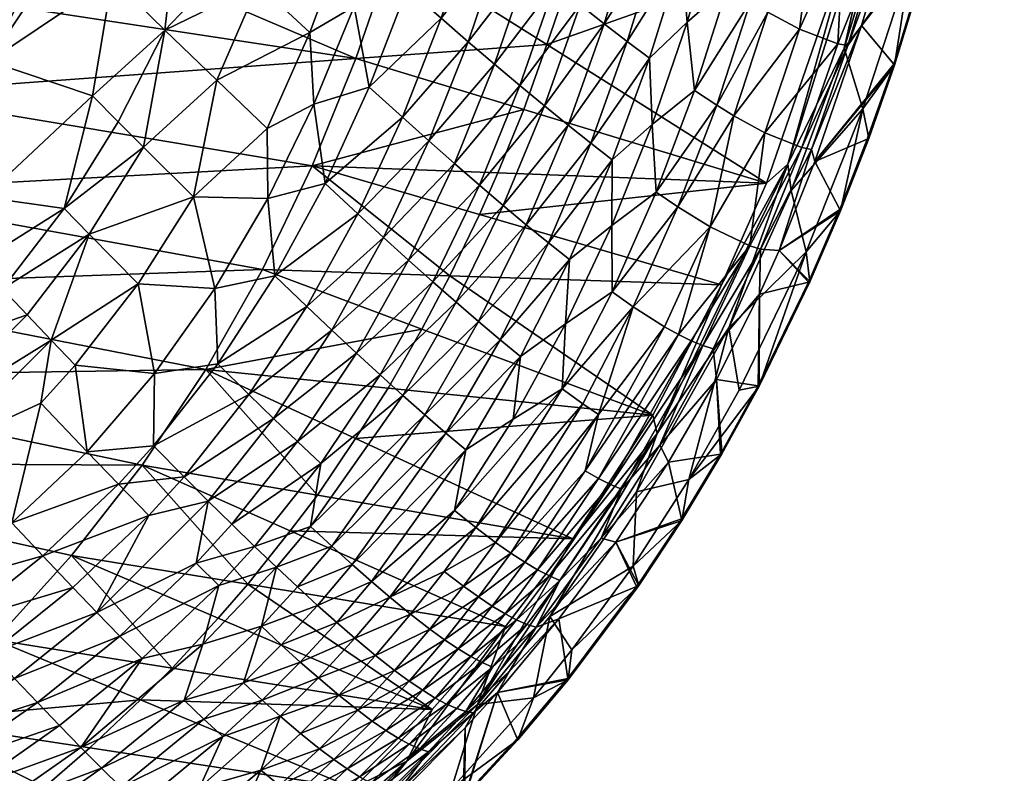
# Model space of a CAD drawing. Header units: millimetres. Extents: x -176 to 721, y 1 to 449.
# Tile 111 of 123: x 662 to 717, y 59 to 101. Entities that reach past the tile are written whole.
import ezdxf

# ---------------------------------------------------------------- set-up
doc = ezdxf.new("R2010")
doc.units = ezdxf.units.MM
doc.header["$MEASUREMENT"] = 0
doc.layers.add('Predefinito', color=7, linetype='Continuous', true_color=0x000000)

msp = doc.modelspace()

# ---------------------------------------------------------------- meshes
at = {"layer": 'Predefinito'}
mesh = msp.add_polyface(dxfattribs=at)
corners = [(690.908, 104.556, 14.284), (692.544, 110.268, 14.284), (694.027, 109.092, 16.022), (704.881, 108.284, 31.369), (708.877, 116.128, 36.084), (706.829, 107.19, 36.084), (693.761, 102.239, 17.848), (695.458, 107.975, 17.848), (696.836, 106.921, 19.757), (699.652, 111.758, 21.745), (700.081, 121.55, 19.757), (704.066, 118.885, 25.941), (692.362, 117.259, 12.638), (693.969, 125.978, 12.638), (693.923, 116.041, 14.284), (701.428, 107.079, 25.941), (702.856, 112.957, 25.941), (703.574, 109.093, 28.613), (696.896, 113.776, 17.848), (704.258, 101.825, 33.705), (705.513, 117.987, 28.613), (706.862, 117.197, 31.369), (691.013, 111.502, 12.638), (696.402, 100.177, 21.745), (698.157, 105.933, 21.745), (699.421, 105.013, 23.808), (697.13, 123.648, 16.022), (701.995, 103.235, 28.613), (699.753, 101.268, 25.941), (686.742, 117.98, 140.9), (695.859, 113.08, 144.714), (697.094, 118.091, 144.713), (703.273, 102.417, 31.369), (692.36, 103.367, 16.022), (695.109, 101.175, 19.757), (693.844, 105.673, 144.715), (708.926, 106.059, 150.179), (711.936, 118.25, 150.179)]
mesh.append_faces([[corners[k] for k in face] for face in [(0, 1, 2, 2), (3, 4, 5, 5), (6, 7, 8, 8), (9, 10, 11, 11), (12, 13, 14, 14), (15, 16, 17, 17), (18, 10, 9, 9), (19, 3, 5, 5), (16, 20, 17, 17), (3, 21, 4, 4), (22, 12, 14, 14), (23, 24, 25, 25), (9, 16, 15, 15), (14, 26, 18, 18), (1, 14, 2, 2), (15, 17, 27, 27), (28, 15, 27, 27), (8, 18, 9, 9), (24, 9, 25, 25), (2, 14, 18, 18), (7, 18, 8, 8), (29, 30, 31, 31), (16, 11, 20, 20), (9, 11, 16, 16), (17, 21, 3, 3), (27, 17, 3, 3), (17, 20, 21, 21), (25, 15, 28, 28), (25, 9, 15, 15), (27, 3, 32, 32), (33, 7, 6, 6), (33, 2, 7, 7), (2, 18, 7, 7), (8, 9, 24, 24), (34, 8, 24, 24), (35, 36, 30, 30), (31, 30, 36, 36), (36, 37, 31, 31)]])
mesh = msp.add_polyface(dxfattribs=at)
corners = [(708.502, 106.41, 40.937), (710.611, 115.367, 40.937), (712.666, 114.821, 48.349), (712.225, 104.595, 149.406), (714.417, 112.845, 149.406), (710.971, 107.898, 150.28), (714.417, 112.845, 149.406), (712.225, 104.595, 149.406), (713.848, 107.107, 147.295), (713.848, 107.107, 147.295), (713.772, 107.083, 144.701), (713.809, 107.222, 144.701), (710.477, 105.849, 48.349), (708.877, 116.128, 36.084), (706.862, 117.197, 31.369), (710, 122.141, 36.084), (715.906, 115.419, 147.295), (715.811, 115.31, 144.7), (715.906, 115.419, 147.295), (712.381, 111.394, 50.805), (711.017, 106.217, 50.805), (711.621, 113.349, 150.28), (708.505, 99.804, 150.28), (708.157, 100.061, 45.871), (711.333, 98.853, 147.295), (714.625, 121.86, 50.805), (713.583, 116.61, 50.805), (717.459, 123.587, 144.699), (715.844, 115.451, 144.7), (706.829, 107.19, 36.084), (706.025, 100.876, 38.497), (716.195, 121.151, 149.406), (716.195, 121.151, 149.406), (712.993, 116.065, 150.28), (705.359, 93.33, 150.28), (708.926, 106.059, 150.179), (714.627, 124.297, 150.28), (711.936, 118.25, 150.179), (711.772, 121.394, 40.937), (713.731, 106.945, 144.701), (709.485, 101.086, 50.805), (711.283, 98.913, 144.703)]
mesh.append_faces([[corners[k] for k in face] for face in [(0, 1, 2, 2), (3, 4, 5, 5), (6, 7, 8, 8), (9, 10, 11, 11), (0, 2, 12, 12), (13, 14, 15, 15), (6, 8, 16, 16), (11, 17, 18, 18), (18, 9, 11, 11), (12, 19, 20, 20), (21, 22, 5, 5), (23, 0, 12, 12), (7, 24, 8, 8), (12, 2, 19, 19), (2, 25, 26, 26), (26, 27, 28, 28), (29, 13, 1, 1), (30, 29, 0, 0), (29, 1, 0, 0), (31, 6, 16, 16), (4, 32, 33, 33), (34, 21, 35, 35), (2, 26, 19, 19), (17, 19, 26, 26), (26, 28, 17, 17), (32, 36, 33, 33), (21, 37, 35, 35), (1, 13, 38, 38), (10, 39, 40, 40), (40, 20, 10, 10), (21, 5, 33, 33), (4, 33, 5, 5), (19, 11, 10, 10), (10, 20, 19, 19), (11, 19, 17, 17), (41, 39, 9, 9), (28, 18, 17, 17), (10, 9, 39, 39)]])
mesh = msp.add_polyface(dxfattribs=at)
corners = [(687.863, 107.103, 11.087), (691.013, 111.502, 12.638), (689.409, 105.802, 12.638), (683.843, 95.949, 11.087), (686.008, 101.482, 11.087), (687.52, 100.17, 12.638), (685.321, 94.629, 12.637), (689.476, 91.019, 17.848), (691.775, 96.579, 17.848), (693.093, 95.507, 19.757), (683.364, 105.405, 140.919), (691.898, 100.019, 144.717), (693.844, 105.673, 144.715), (681.24, 99.236, 140.929), (690.631, 96.384, 144.717), (681.142, 102.133, 7.728), (683.062, 107.69, 7.728), (684.104, 103.155, 9.329), (681.983, 97.633, 9.329), (690.908, 104.556, 14.284), (694.027, 109.092, 16.022), (692.36, 103.367, 16.022), (686.753, 93.366, 14.284), (688.987, 98.914, 14.284), (690.406, 97.716, 16.022), (686.742, 117.98, 140.9), (685.917, 108.763, 9.329), (678.901, 96.684, 7.728), (684.69, 113.313, 7.728), (680.706, 106.189, 6.687), (682.446, 111.77, 6.687), (679.528, 92.253, 9.329), (689.435, 112.79, 11.087), (678.805, 93.242, 140.941), (689.177, 92.845, 144.718), (692.544, 110.268, 14.284), (693.761, 102.239, 17.848), (688.139, 92.161, 16.022)]
mesh.append_faces([[corners[k] for k in face] for face in [(0, 1, 2, 2), (3, 4, 5, 5), (3, 5, 6, 6), (7, 8, 9, 9), (10, 11, 12, 12), (11, 10, 13, 13), (13, 14, 11, 11), (15, 16, 17, 17), (15, 17, 18, 18), (19, 20, 21, 21), (22, 23, 24, 24), (25, 10, 12, 12), (23, 21, 24, 24), (16, 26, 17, 17), (4, 0, 2, 2), (4, 2, 5, 5), (23, 19, 21, 21), (27, 15, 18, 18), (16, 28, 26, 26), (29, 30, 16, 16), (31, 18, 3, 3), (18, 4, 3, 3), (17, 0, 4, 4), (18, 17, 4, 4), (17, 26, 0, 0), (26, 32, 0, 0), (14, 13, 33, 33), (33, 34, 14, 14), (29, 16, 15, 15), (6, 23, 22, 22), (5, 19, 23, 23), (6, 5, 23, 23), (2, 35, 19, 19), (5, 2, 19, 19), (2, 1, 35, 35), (24, 36, 8, 8), (37, 24, 8, 8), (24, 21, 36, 36)]])
mesh = msp.add_polyface(dxfattribs=at)
corners = [(654.637, 97.274, 131.947), (627.934, 96.157, 123.254), (652.027, 91.779, 131.971), (673.473, 98.019, 4.861), (678.661, 100.687, 6.687), (676.282, 95.324, 6.687), (675.787, 103.366, 4.861), (660.761, 99.092, 1.499), (668.288, 110.458, 1.83), (667.628, 103.699, 2.255), (657.861, 102.058, 1.116), (665.749, 109.243, 1.499), (659.312, 100.574, 1.26), (670.577, 100.824, 3.378), (671.325, 107.574, 2.772), (674.313, 104.751, 4.074), (677.769, 108.85, 4.861), (682.446, 111.77, 6.687), (680.706, 106.189, 6.687), (634.374, 112.163, 123.164), (656.924, 102.942, 131.926), (658.918, 108.772, 131.906), (666.524, 97.14, 2.772), (660.477, 91.488, 2.255), (671.66, 114.454, 2.255), (681.24, 99.236, 140.929), (678.901, 96.684, 7.728), (681.983, 97.633, 9.329), (679.528, 92.253, 9.329), (647.246, 89.505, 1.116), (672.178, 91.51, 5.73), (683.364, 105.405, 140.919), (667.961, 95.701, 3.378), (669.384, 94.28, 4.074), (659.061, 92.973, 1.83), (681.142, 102.133, 7.728), (678.805, 93.242, 140.941), (664.947, 90.855, 3.378), (676.262, 110.225, 4.074)]
mesh.append_faces([[corners[k] for k in face] for face in [(0, 1, 2, 2), (3, 4, 5, 5), (3, 6, 4, 4), (7, 8, 9, 9), (10, 11, 12, 12), (13, 14, 15, 15), (16, 17, 18, 18), (19, 20, 21, 21), (7, 22, 23, 23), (13, 6, 3, 3), (7, 9, 22, 22), (22, 9, 13, 13), (8, 24, 9, 9), (25, 21, 20, 20), (6, 16, 18, 18), (26, 27, 28, 28), (29, 10, 12, 12), (30, 3, 5, 5), (21, 25, 31, 31), (32, 13, 33, 33), (33, 13, 3, 3), (6, 18, 4, 4), (13, 15, 6, 6), (15, 16, 6, 6), (9, 24, 14, 14), (9, 14, 13, 13), (12, 11, 7, 7), (12, 7, 34, 34), (7, 11, 8, 8), (4, 35, 26, 26), (5, 4, 26, 26), (25, 0, 36, 36), (22, 13, 32, 32), (37, 22, 32, 32), (4, 18, 35, 35), (14, 38, 15, 15), (15, 38, 16, 16), (0, 25, 20, 20)]])
mesh = msp.add_polyface(dxfattribs=at)
corners = [(706.869, 93.486, 50.805), (709.485, 101.086, 50.805), (711.283, 98.913, 144.703), (711.213, 98.709, 144.703), (709.804, 94.726, 144.704), (708.27, 90.8, 144.705), (709.559, 96.414, 149.406), (708.309, 90.726, 147.295), (709.885, 94.76, 147.295), (704.081, 95.077, 38.497), (708.157, 100.061, 45.871), (706.15, 94.26, 45.871), (708.725, 99.956, 48.349), (706.698, 94.156, 48.349), (706.025, 100.876, 38.497), (712.225, 104.595, 149.406), (710.971, 107.898, 150.28), (708.505, 99.804, 150.28), (706.383, 88.422, 149.406), (706.383, 88.422, 149.406), (709.559, 96.414, 149.406), (705.548, 91.859, 150.28), (708.502, 106.41, 40.937), (705.359, 93.33, 150.28), (708.926, 106.059, 150.179), (704.173, 92.272, 150.18), (703.837, 88.569, 45.871), (711.621, 113.349, 150.28), (710.477, 105.849, 48.349), (711.017, 106.217, 50.805), (704.887, 88.504, 50.805), (713.731, 106.945, 144.701), (704.258, 101.825, 33.705), (706.829, 107.19, 36.084), (702.36, 96.032, 33.705), (712.225, 104.595, 149.406), (711.333, 98.853, 147.295), (711.333, 98.853, 147.295), (708.309, 90.726, 147.295), (709.885, 94.76, 147.295), (708.217, 90.667, 144.705), (713.848, 107.107, 147.295)]
mesh.append_faces([[corners[k] for k in face] for face in [(0, 1, 2, 2), (2, 3, 0, 0), (0, 4, 5, 5), (6, 7, 8, 8), (9, 10, 11, 11), (11, 12, 13, 13), (13, 12, 1, 1), (9, 14, 10, 10), (15, 16, 17, 17), (6, 18, 7, 7), (19, 20, 21, 21), (14, 22, 10, 10), (23, 24, 25, 25), (11, 13, 26, 26), (27, 23, 17, 17), (28, 29, 12, 12), (30, 0, 5, 5), (1, 31, 2, 2), (32, 33, 14, 14), (34, 32, 14, 14), (20, 15, 17, 17), (35, 6, 36, 36), (13, 1, 0, 0), (13, 0, 30, 30), (10, 28, 12, 12), (10, 12, 11, 11), (1, 12, 29, 29), (23, 21, 17, 17), (20, 17, 21, 21), (0, 3, 4, 4), (6, 8, 36, 36), (2, 37, 3, 3), (38, 5, 4, 4), (4, 39, 38, 38), (5, 38, 40, 40), (41, 37, 2, 2), (3, 37, 39, 39), (39, 4, 3, 3)]])
mesh = msp.add_polyface(dxfattribs=at)
corners = [(701.032, 89.816, 36.084), (704.081, 95.077, 38.497), (703.239, 88.754, 43.398), (697.799, 95.537, 25.941), (699.753, 101.268, 25.941), (700.152, 97.454, 28.613), (701.995, 103.235, 28.613), (693.761, 102.239, 17.848), (696.836, 106.921, 19.757), (695.109, 101.175, 19.757), (699.228, 90.934, 31.369), (702.36, 96.032, 33.705), (701.399, 96.629, 31.369), (703.273, 102.417, 31.369), (704.258, 101.825, 33.705), (691.992, 88.933, 21.745), (694.355, 94.502, 21.745), (695.561, 93.567, 23.808), (697.637, 99.248, 23.808), (698.014, 91.763, 28.613), (706.15, 94.26, 45.871), (695.537, 89.901, 25.941), (704.881, 108.284, 31.369), (691.775, 96.579, 17.848), (693.093, 95.507, 19.757), (696.402, 100.177, 21.745), (699.421, 105.013, 23.808), (706.025, 100.876, 38.497), (693.167, 87.994, 23.808), (690.761, 89.942, 19.757), (698.157, 105.933, 21.745), (708.926, 106.059, 150.179), (693.844, 105.673, 144.715), (691.898, 100.019, 144.717), (704.173, 92.272, 150.18), (690.631, 96.384, 144.717), (689.177, 92.845, 144.718), (688.152, 90.522, 144.719), (701.662, 86.59, 150.18)]
mesh.append_faces([[corners[k] for k in face] for face in [(0, 1, 2, 2), (3, 4, 5, 5), (4, 6, 5, 5), (7, 8, 9, 9), (10, 11, 0, 0), (12, 13, 14, 14), (12, 14, 11, 11), (15, 16, 17, 17), (16, 18, 17, 17), (3, 5, 19, 19), (10, 12, 11, 11), (1, 20, 2, 2), (21, 3, 19, 19), (13, 22, 14, 14), (23, 9, 24, 24), (16, 25, 18, 18), (23, 7, 9, 9), (25, 26, 18, 18), (11, 27, 1, 1), (0, 11, 1, 1), (19, 12, 10, 10), (28, 17, 21, 21), (17, 3, 21, 21), (17, 18, 3, 3), (18, 4, 3, 3), (18, 26, 4, 4), (19, 5, 12, 12), (5, 13, 12, 12), (5, 6, 13, 13), (29, 24, 16, 16), (24, 25, 16, 16), (24, 9, 25, 25), (9, 30, 25, 25), (31, 32, 33, 33), (33, 34, 31, 31), (35, 34, 33, 33), (36, 34, 35, 35), (37, 38, 34, 34)]])
mesh = msp.add_polyface(dxfattribs=at)
corners = [(658.171, 77.451, 4.861), (663.638, 79.971, 5.73), (662.031, 73.274, 7.728), (652.77, 83.387, 2.255), (655.455, 88.726, 1.83), (660.118, 87.822, 2.772), (654.138, 81.876, 2.772), (662.872, 84.912, 4.074), (656.839, 78.907, 4.074), (639.463, 81.628, 1.26), (648.63, 87.97, 1.26), (650.013, 86.437, 1.499), (660.477, 91.488, 2.255), (664.947, 90.855, 3.378), (642.178, 78.461, 1.83), (664.23, 83.485, 4.861), (649.662, 78.415, 2.772), (659.312, 100.574, 1.26), (659.061, 92.973, 1.83), (645.732, 81.44, 132.022), (642.022, 76.651, 132.05), (669.313, 76.511, 140.981), (647.532, 72.247, 4.074), (652.338, 75.396, 4.074), (661.502, 86.357, 3.378), (666.342, 89.424, 4.074), (665.356, 71.457, 140.997), (666.524, 97.14, 2.772), (644.877, 75.321, 2.772), (672.868, 81.844, 140.967), (649.067, 86.491, 131.995), (665.562, 82.093, 5.73), (660.761, 99.092, 1.499), (676.023, 87.433, 140.954), (652.027, 91.779, 131.971), (647.246, 89.505, 1.116), (638.102, 83.216, 1.116)]
mesh.append_faces([[corners[k] for k in face] for face in [(0, 1, 2, 2), (3, 4, 5, 5), (6, 7, 8, 8), (9, 10, 11, 11), (12, 13, 5, 5), (14, 11, 3, 3), (0, 15, 1, 1), (14, 3, 16, 16), (16, 6, 8, 8), (10, 17, 18, 18), (19, 20, 21, 21), (22, 16, 23, 23), (24, 25, 7, 7), (6, 24, 7, 7), (10, 18, 11, 11), (4, 12, 5, 5), (26, 21, 20, 20), (16, 8, 23, 23), (12, 27, 13, 13), (14, 16, 28, 28), (28, 16, 22, 22), (11, 18, 4, 4), (11, 4, 3, 3), (3, 5, 6, 6), (3, 6, 16, 16), (19, 29, 30, 30), (15, 31, 1, 1), (8, 7, 15, 15), (4, 18, 12, 12), (18, 32, 12, 12), (6, 5, 24, 24), (5, 13, 24, 24), (33, 34, 30, 30), (29, 33, 30, 30), (23, 8, 0, 0), (8, 15, 0, 0), (35, 17, 10, 10), (36, 35, 10, 10)]])
mesh = msp.add_polyface(dxfattribs=at)
corners = [(669.079, 86.632, 5.73), (673.356, 86.369, 7.728), (670.001, 81.63, 7.728), (673.527, 82.167, 9.329), (678.495, 85.375, 11.087), (675.267, 80.452, 11.087), (672.178, 91.51, 5.73), (669.931, 77.584, 9.329), (671.641, 75.853, 11.087), (664.947, 90.855, 3.378), (669.384, 94.28, 4.074), (666.342, 89.424, 4.074), (661.502, 86.357, 3.378), (662.031, 73.274, 7.728), (663.638, 79.971, 5.73), (666.223, 77.254, 7.728), (669.313, 76.511, 140.981), (677.571, 72.837, 144.726), (679.1, 74.831, 144.725), (672.997, 74.498, 12.637), (677.986, 77.825, 14.284), (674.311, 73.201, 14.284), (665.562, 82.093, 5.73), (664.23, 83.485, 4.861), (678.805, 93.242, 140.941), (652.027, 91.779, 131.971), (676.023, 87.433, 140.954), (654.637, 97.274, 131.947), (676.314, 91.408, 7.728), (667.975, 75.435, 9.329), (673.473, 98.019, 4.861), (667.961, 95.701, 3.378), (672.868, 81.844, 140.967), (645.732, 81.44, 132.022), (676.648, 79.11, 12.637), (676.718, 87.077, 9.329), (662.872, 84.912, 4.074), (669.672, 73.693, 11.087), (676.282, 95.324, 6.687)]
mesh.append_faces([[corners[k] for k in face] for face in [(0, 1, 2, 2), (3, 4, 5, 5), (0, 6, 1, 1), (7, 5, 8, 8), (9, 10, 11, 11), (12, 9, 11, 11), (13, 14, 15, 15), (16, 17, 18, 18), (11, 10, 6, 6), (19, 20, 21, 21), (22, 0, 2, 2), (23, 0, 22, 22), (24, 25, 26, 26), (7, 3, 5, 5), (22, 2, 15, 15), (27, 25, 24, 24), (6, 28, 1, 1), (23, 11, 0, 0), (11, 6, 0, 0), (13, 15, 29, 29), (15, 2, 7, 7), (10, 30, 6, 6), (9, 31, 10, 10), (32, 16, 18, 18), (32, 33, 16, 16), (8, 34, 19, 19), (14, 22, 15, 15), (2, 1, 3, 3), (2, 3, 7, 7), (1, 28, 35, 35), (1, 35, 3, 3), (36, 11, 23, 23), (8, 5, 34, 34), (37, 8, 19, 19), (29, 8, 37, 37), (6, 38, 28, 28), (15, 7, 29, 29), (29, 7, 8, 8)]])
mesh = msp.add_polyface(dxfattribs=at)
corners = [(686.753, 93.366, 14.284), (690.406, 97.716, 16.022), (688.139, 92.161, 16.022), (673.527, 82.167, 9.329), (676.718, 87.077, 9.329), (678.495, 85.375, 11.087), (689.298, 83.514, 21.745), (693.167, 87.994, 23.808), (690.443, 82.574, 23.808), (678.805, 93.242, 140.941), (676.023, 87.433, 140.954), (686.49, 87.089, 144.72), (688.152, 90.522, 144.719), (681.346, 90.56, 11.087), (682.789, 89.234, 12.637), (681.272, 82.765, 14.284), (684.188, 87.964, 14.284), (685.541, 86.754, 16.022), (691.992, 88.933, 21.745), (676.314, 91.408, 7.728), (678.901, 96.684, 7.728), (679.528, 92.253, 9.329), (679.905, 84.041, 12.637), (683.843, 95.949, 11.087), (685.321, 94.629, 12.637), (686.844, 85.607, 17.848), (690.761, 89.942, 19.757), (688.098, 84.526, 19.757), (689.476, 91.019, 17.848), (693.093, 95.507, 19.757), (692.949, 84.397, 25.941), (676.282, 95.324, 6.687), (689.177, 92.845, 144.718), (682.593, 81.549, 16.022), (691.775, 96.579, 17.848), (694.355, 94.502, 21.745), (701.662, 86.59, 150.18), (684.923, 84.11, 144.721), (704.173, 92.272, 150.18)]
mesh.append_faces([[corners[k] for k in face] for face in [(0, 1, 2, 2), (3, 4, 5, 5), (6, 7, 8, 8), (9, 10, 11, 11), (11, 12, 9, 9), (5, 13, 14, 14), (15, 16, 17, 17), (6, 18, 7, 7), (16, 2, 17, 17), (4, 13, 5, 5), (19, 20, 21, 21), (22, 16, 15, 15), (13, 23, 24, 24), (13, 24, 14, 14), (16, 0, 2, 2), (25, 26, 27, 27), (25, 28, 26, 26), (28, 29, 26, 26), (19, 21, 4, 4), (8, 7, 30, 30), (21, 23, 13, 13), (4, 21, 13, 13), (31, 20, 19, 19), (5, 14, 22, 22), (9, 12, 32, 32), (22, 14, 16, 16), (14, 0, 16, 16), (14, 24, 0, 0), (17, 28, 25, 25), (33, 17, 25, 25), (27, 18, 6, 6), (17, 2, 28, 28), (2, 34, 28, 28), (27, 26, 18, 18), (26, 35, 18, 18), (11, 36, 12, 12), (11, 10, 37, 37), (38, 32, 12, 12)]])
mesh = msp.add_polyface(dxfattribs=at)
corners = [(695.537, 89.901, 25.941), (698.014, 91.763, 28.613), (695.556, 86.186, 28.613), (702.658, 80.696, 149.406), (706.383, 88.422, 149.406), (702.075, 84.18, 150.28), (692.949, 84.397, 25.941), (699.228, 90.934, 31.369), (701.032, 89.816, 36.084), (696.736, 85.356, 31.369), (705.548, 91.859, 150.28), (703.837, 88.569, 45.871), (703.791, 86.061, 50.805), (701.197, 83.01, 45.871), (697.818, 79.296, 150.18), (701.662, 86.59, 150.18), (686.49, 87.089, 144.72), (703.239, 88.754, 43.398), (699.265, 83.807, 38.497), (706.383, 88.422, 149.406), (703.765, 80.925, 147.295), (706.598, 86.755, 147.295), (703.766, 81.063, 144.708), (706.523, 86.737, 144.706), (706.598, 86.755, 147.295), (698.487, 84.241, 36.084), (708.27, 90.8, 144.705), (708.217, 90.667, 144.705), (704.887, 88.504, 50.805), (706.698, 94.156, 48.349), (699.976, 83.456, 40.937), (700.621, 83.19, 43.398), (691.992, 88.933, 21.745), (695.561, 93.567, 23.808), (693.167, 87.994, 23.808), (698.062, 78.278, 150.28), (705.359, 93.33, 150.28), (706.15, 94.26, 45.871), (692.767, 80.764, 28.613), (708.309, 90.726, 147.295), (708.309, 90.726, 147.295), (706.553, 86.802, 144.706), (704.173, 92.272, 150.18), (703.702, 80.935, 144.708), (701.387, 81.286, 50.805)]
mesh.append_faces([[corners[k] for k in face] for face in [(0, 1, 2, 2), (3, 4, 5, 5), (6, 0, 2, 2), (7, 8, 9, 9), (4, 10, 5, 5), (11, 12, 13, 13), (14, 15, 16, 16), (8, 17, 18, 18), (19, 20, 21, 21), (22, 23, 24, 24), (25, 8, 18, 18), (9, 8, 25, 25), (26, 27, 28, 28), (11, 29, 28, 28), (30, 17, 31, 31), (32, 33, 34, 34), (35, 36, 15, 15), (17, 11, 31, 31), (17, 37, 11, 11), (18, 17, 30, 30), (2, 9, 38, 38), (2, 7, 9, 9), (2, 1, 7, 7), (34, 0, 6, 6), (19, 21, 39, 39), (27, 40, 24, 24), (24, 41, 27, 27), (31, 11, 13, 13), (24, 23, 41, 41), (11, 28, 12, 12), (36, 5, 10, 10), (36, 35, 5, 5), (36, 42, 15, 15), (43, 44, 12, 12), (22, 12, 23, 23), (41, 28, 27, 27), (23, 12, 28, 28), (28, 41, 23, 23)]])
mesh = msp.add_polyface(dxfattribs=at)
corners = [(694.932, 72.415, 45.871), (698.227, 77.615, 45.871), (698.708, 76.664, 50.805), (701.607, 77.116, 144.71), (699.427, 73.497, 144.711), (706.383, 88.422, 149.406), (702.658, 80.696, 149.406), (703.765, 80.925, 147.295), (701.197, 83.01, 45.871), (701.387, 81.286, 50.805), (694.795, 79.339, 33.705), (698.487, 84.241, 36.084), (694.05, 76.188, 36.084), (703.765, 80.925, 147.295), (703.702, 80.935, 144.708), (703.766, 81.063, 144.708), (703.791, 86.061, 50.805), (699.838, 75.71, 149.406), (699.446, 73.41, 147.295), (701.687, 77.128, 147.295), (694.791, 75.759, 38.497), (699.976, 83.456, 40.937), (695.467, 75.416, 40.937), (699.265, 83.807, 38.497), (706.598, 86.755, 147.295), (696.736, 85.356, 31.369), (692.949, 84.397, 25.941), (695.556, 86.186, 28.613), (692.767, 80.764, 28.613), (700.621, 83.19, 43.398), (696.077, 75.158, 43.398), (698.062, 78.278, 150.28), (701.662, 86.59, 150.18), (697.818, 79.296, 150.18), (701.679, 77.24, 144.71), (693.914, 79.935, 31.369), (699.838, 75.71, 149.406), (702.075, 84.18, 150.28), (696.923, 75.004, 150.28), (702.658, 80.696, 149.406), (693.36, 72.384, 150.18), (699.446, 73.41, 147.295), (701.687, 77.128, 147.295)]
mesh.append_faces([[corners[k] for k in face] for face in [(0, 1, 2, 2), (2, 3, 4, 4), (5, 6, 7, 7), (1, 8, 9, 9), (10, 11, 12, 12), (13, 14, 15, 15), (8, 16, 9, 9), (17, 18, 19, 19), (20, 21, 22, 22), (11, 23, 12, 12), (24, 13, 15, 15), (25, 11, 10, 10), (26, 27, 28, 28), (22, 29, 30, 30), (31, 32, 33, 33), (21, 29, 22, 22), (3, 2, 9, 9), (9, 34, 3, 3), (1, 9, 2, 2), (28, 25, 35, 35), (36, 37, 38, 38), (35, 25, 10, 10), (36, 39, 37, 37), (6, 17, 7, 7), (12, 23, 20, 20), (29, 1, 30, 30), (23, 21, 20, 20), (31, 33, 40, 40), (9, 14, 34, 34), (17, 19, 7, 7), (29, 8, 1, 1), (31, 38, 37, 37), (41, 4, 3, 3), (3, 42, 41, 41), (16, 15, 14, 14), (34, 42, 3, 3), (14, 13, 42, 42), (42, 34, 14, 14)]])
mesh = msp.add_polyface(dxfattribs=at)
corners = [(679.278, 76.602, 16.022), (682.593, 81.549, 16.022), (683.866, 80.398, 17.848), (686.844, 85.607, 17.848), (678.712, 73.078, 17.848), (694.795, 79.339, 33.705), (694.05, 76.188, 36.084), (689.892, 71.594, 33.705), (690.026, 79.069, 25.941), (692.767, 80.764, 28.613), (686.757, 73.965, 25.941), (686.49, 87.089, 144.72), (684.923, 84.11, 144.721), (697.818, 79.296, 150.18), (687.376, 77.354, 23.808), (686.26, 78.297, 21.745), (689.298, 83.514, 21.745), (690.443, 82.574, 23.808), (685.089, 79.312, 19.757), (679.896, 71.982, 19.757), (676.648, 79.11, 12.637), (681.272, 82.765, 14.284), (677.986, 77.825, 14.284), (672.997, 74.498, 12.637), (679.905, 84.041, 12.637), (688.098, 84.526, 19.757), (693.914, 79.935, 31.369), (687.947, 73.018, 28.613), (679.1, 74.831, 144.725), (681.224, 77.987, 144.724), (672.868, 81.844, 140.967), (692.949, 84.397, 25.941), (674.311, 73.201, 14.284), (689.048, 72.19, 31.369), (683.038, 80.806, 144.723), (675.267, 80.452, 11.087), (676.023, 87.433, 140.954), (678.495, 85.375, 11.087), (685.541, 86.754, 16.022), (693.36, 72.384, 150.18)]
mesh.append_faces([[corners[k] for k in face] for face in [(0, 1, 2, 2), (1, 3, 2, 2), (0, 2, 4, 4), (5, 6, 7, 7), (8, 9, 10, 10), (11, 12, 13, 13), (14, 8, 10, 10), (15, 16, 17, 17), (18, 16, 15, 15), (18, 15, 19, 19), (20, 21, 22, 22), (23, 20, 22, 22), (20, 24, 21, 21), (2, 3, 25, 25), (9, 26, 27, 27), (10, 9, 27, 27), (28, 29, 30, 30), (31, 9, 8, 8), (22, 1, 0, 0), (22, 0, 32, 32), (15, 17, 14, 14), (26, 5, 33, 33), (2, 18, 4, 4), (2, 25, 18, 18), (17, 31, 8, 8), (17, 8, 14, 14), (30, 29, 34, 34), (35, 24, 20, 20), (12, 36, 30, 30), (30, 34, 12, 12), (35, 37, 24, 24), (22, 21, 1, 1), (21, 38, 1, 1), (18, 25, 16, 16), (28, 39, 29, 29), (29, 39, 13, 13), (13, 34, 29, 29), (34, 13, 12, 12)]])
mesh = msp.add_polyface(dxfattribs=at)
corners = [(686.166, 70.562, 28.613), (689.048, 72.19, 31.369), (687.254, 69.732, 31.369), (689.892, 71.594, 33.705), (690.675, 71.083, 36.084), (688.089, 69.136, 33.705), (689.57, 68.198, 38.497), (692.049, 70.316, 40.937), (690.216, 67.858, 40.937), (692.639, 70.063, 43.398), (691.314, 67.443, 45.871), (689.828, 64.981, 48.349), (687.376, 62.731, 45.871), (691.394, 70.657, 38.497), (684.092, 59.954, 150.28), (688.043, 63.124, 150.28), (689.597, 67.486, 150.181), (688.861, 68.624, 36.084), (687.947, 73.018, 28.613), (693.914, 79.935, 31.369), (692.574, 67.913, 50.805), (693.081, 64.588, 144.716), (692.989, 64.478, 144.716), (689.143, 63.8, 50.805), (694.05, 76.188, 36.084), (693.36, 72.384, 150.18), (690.798, 67.606, 43.398), (688.876, 65.215, 43.398), (688.302, 65.467, 40.937), (686.305, 63.147, 40.937), (694.795, 79.339, 33.705), (692.079, 68.039, 150.28), (691.153, 63.506, 149.406), (686.873, 62.894, 43.398), (687.814, 62.66, 48.349), (686.199, 66.747, 33.705), (686.962, 66.234, 36.084), (687.664, 65.807, 38.497), (677.571, 72.837, 144.726)]
mesh.append_faces([[corners[k] for k in face] for face in [(0, 1, 2, 2), (3, 4, 5, 5), (6, 7, 8, 8), (7, 9, 8, 8), (10, 11, 12, 12), (13, 7, 6, 6), (14, 15, 16, 16), (5, 4, 17, 17), (18, 19, 1, 1), (18, 1, 0, 0), (10, 20, 11, 11), (21, 22, 23, 23), (3, 24, 4, 4), (15, 25, 16, 16), (9, 10, 26, 26), (27, 10, 12, 12), (11, 20, 23, 23), (2, 3, 5, 5), (17, 13, 6, 6), (28, 27, 29, 29), (8, 9, 26, 26), (1, 3, 2, 2), (1, 30, 3, 3), (4, 13, 17, 17), (31, 15, 32, 32), (27, 12, 33, 33), (34, 11, 23, 23), (12, 11, 34, 34), (35, 17, 36, 36), (17, 6, 36, 36), (6, 8, 37, 37), (36, 6, 37, 37), (5, 17, 35, 35), (8, 26, 28, 28), (37, 8, 28, 28), (28, 26, 27, 27), (26, 10, 27, 27), (38, 16, 25, 25)]])
mesh = msp.add_polyface(dxfattribs=at)
corners = [(682.338, 65.871, 28.613), (685.374, 67.345, 31.369), (683.405, 65.034, 31.369), (680.29, 63.648, 28.613), (687.376, 77.354, 23.808), (686.757, 73.965, 25.941), (682.11, 70.005, 23.808), (681.03, 70.956, 21.745), (685.673, 63.489, 38.497), (688.302, 65.467, 40.937), (686.305, 63.147, 40.937), (683.134, 69.13, 25.941), (687.947, 73.018, 28.613), (686.166, 70.562, 28.613), (684.297, 68.178, 28.613), (681.186, 66.829, 25.941), (684.222, 64.433, 33.705), (684.979, 63.918, 36.084), (682.159, 62.2, 33.705), (678.712, 73.078, 17.848), (685.089, 79.312, 19.757), (679.896, 71.982, 19.757), (688.876, 65.215, 43.398), (686.873, 62.894, 43.398), (686.962, 66.234, 36.084), (687.664, 65.807, 38.497), (679.146, 64.611, 25.941), (680.171, 67.708, 23.808), (686.199, 66.747, 33.705), (686.26, 78.297, 21.745), (679.1, 68.664, 21.745), (681.348, 62.805, 31.369), (684.092, 59.954, 150.28), (689.597, 67.486, 150.181), (685.501, 62.841, 150.181), (688.089, 69.136, 33.705), (687.254, 69.732, 31.369), (693.36, 72.384, 150.18), (679.1, 74.831, 144.725), (677.571, 72.837, 144.726), (675.205, 69.844, 144.728)]
mesh.append_faces([[corners[k] for k in face] for face in [(0, 1, 2, 2), (0, 2, 3, 3), (4, 5, 6, 6), (7, 4, 6, 6), (8, 9, 10, 10), (11, 12, 13, 13), (11, 14, 15, 15), (16, 17, 18, 18), (19, 20, 21, 21), (10, 22, 23, 23), (16, 24, 17, 17), (25, 9, 8, 8), (26, 0, 3, 3), (5, 12, 11, 11), (27, 11, 15, 15), (6, 5, 11, 11), (1, 28, 2, 2), (24, 25, 17, 17), (21, 29, 7, 7), (29, 4, 7, 7), (2, 28, 16, 16), (28, 24, 16, 16), (15, 14, 0, 0), (14, 1, 0, 0), (30, 6, 27, 27), (6, 11, 27, 27), (3, 2, 31, 31), (2, 16, 31, 31), (17, 25, 8, 8), (15, 0, 26, 26), (32, 33, 34, 34), (1, 35, 28, 28), (36, 35, 1, 1), (14, 36, 1, 1), (11, 13, 14, 14), (13, 36, 14, 14), (37, 38, 39, 39), (34, 33, 40, 40)]])
mesh = msp.add_polyface(dxfattribs=at)
corners = [(697.036, 69.774, 147.295), (696.917, 69.724, 144.713), (697.002, 69.839, 144.713), (692.574, 67.913, 50.805), (693.081, 64.588, 144.716), (693.312, 66.182, 149.406), (696.729, 70.867, 149.406), (692.079, 68.039, 150.28), (696.923, 75.004, 150.28), (691.314, 67.443, 45.871), (695.766, 72.203, 50.805), (696.729, 70.867, 149.406), (693.312, 66.182, 149.406), (697.036, 69.774, 147.295), (693.095, 64.497, 147.295), (692.049, 70.316, 40.937), (696.077, 75.158, 43.398), (692.639, 70.063, 43.398), (689.143, 63.8, 50.805), (694.791, 75.759, 38.497), (695.467, 75.416, 40.937), (691.394, 70.657, 38.497), (688.043, 63.124, 150.28), (698.062, 78.278, 150.28), (693.36, 72.384, 150.18), (694.932, 72.415, 45.871), (699.838, 75.71, 149.406), (699.446, 73.41, 147.295), (699.838, 75.71, 149.406), (699.446, 73.41, 147.295), (699.348, 73.377, 144.711), (699.427, 73.497, 144.711), (698.708, 76.664, 50.805), (690.675, 71.083, 36.084), (694.05, 76.188, 36.084), (698.227, 77.615, 45.871), (691.153, 63.506, 149.406), (691.153, 63.506, 149.406), (693.095, 64.497, 147.295), (692.989, 64.478, 144.716)]
mesh.append_faces([[corners[k] for k in face] for face in [(0, 1, 2, 2), (3, 1, 4, 4), (5, 6, 7, 7), (6, 8, 7, 7), (9, 10, 3, 3), (11, 12, 13, 13), (13, 12, 14, 14), (15, 16, 17, 17), (18, 3, 4, 4), (19, 20, 21, 21), (22, 23, 24, 24), (25, 10, 9, 9), (21, 20, 15, 15), (20, 16, 15, 15), (26, 11, 27, 27), (6, 28, 8, 8), (29, 30, 31, 31), (10, 25, 32, 32), (33, 19, 21, 21), (16, 25, 17, 17), (17, 25, 9, 9), (34, 19, 33, 33), (16, 35, 25, 25), (2, 30, 29, 29), (29, 0, 2, 2), (11, 13, 27, 27), (23, 22, 7, 7), (23, 7, 8, 8), (7, 36, 5, 5), (12, 37, 14, 14), (10, 2, 1, 1), (1, 3, 10, 10), (1, 0, 38, 38), (38, 4, 1, 1), (4, 38, 39, 39), (31, 30, 10, 10), (10, 32, 31, 31), (2, 10, 30, 30)]])
mesh = msp.add_polyface(dxfattribs=at)
corners = [(657.482, 69.667, 7.728), (663.762, 71.427, 9.329), (659.198, 67.789, 9.329), (647.532, 72.247, 4.074), (652.338, 75.396, 4.074), (650.126, 69.267, 5.73), (652.64, 66.41, 7.728), (654.344, 64.496, 9.329), (647.567, 63.479, 7.728), (643.793, 67.894, 4.861), (646.33, 64.919, 6.686), (661.085, 66.749, 141.012), (631.281, 65.853, 132.125), (656.372, 62.225, 141.029), (650.904, 59.652, 11.087), (652.208, 58.182, 12.637), (642.075, 55.285, 11.087), (656.228, 71.052, 6.687), (658.171, 77.451, 4.861), (662.031, 73.274, 7.728), (662.179, 64.58, 12.637), (663.457, 63.23, 14.284), (657.306, 61.223, 12.637), (655.995, 62.661, 11.087), (658.576, 59.845, 14.284), (659.805, 58.532, 16.022), (653.473, 56.775, 14.284), (649.262, 61.525, 9.329), (654.695, 55.432, 16.022), (642.492, 69.432, 4.074), (648.842, 56.099, 141.055), (659.326, 54.861, 144.739), (663.841, 58.501, 144.736), (660.86, 65.99, 11.087), (640.448, 57.226, 9.329), (642.022, 76.651, 132.05), (638.014, 72.182, 132.079), (665.356, 71.457, 140.997)]
mesh.append_faces([[corners[k] for k in face] for face in [(0, 1, 2, 2), (3, 4, 5, 5), (6, 7, 8, 8), (9, 6, 10, 10), (11, 12, 13, 13), (6, 2, 7, 7), (14, 15, 16, 16), (17, 18, 19, 19), (4, 17, 5, 5), (20, 21, 22, 22), (23, 20, 22, 22), (22, 15, 14, 14), (24, 25, 26, 26), (8, 7, 27, 27), (23, 22, 14, 14), (25, 28, 26, 26), (5, 17, 6, 6), (0, 2, 6, 6), (4, 18, 17, 17), (29, 5, 9, 9), (5, 6, 9, 9), (13, 30, 31, 31), (31, 32, 13, 13), (3, 5, 29, 29), (2, 33, 7, 7), (27, 14, 34, 34), (27, 23, 14, 14), (7, 23, 27, 27), (7, 33, 23, 23), (35, 36, 11, 11), (17, 0, 6, 6), (17, 19, 0, 0), (37, 35, 11, 11), (24, 26, 15, 15), (22, 24, 15, 15), (22, 21, 24, 24), (33, 20, 23, 23), (10, 6, 8, 8)]])
mesh = msp.add_polyface(dxfattribs=at)
corners = [(675.58, 71.966, 16.022), (678.712, 73.078, 17.848), (676.803, 70.796, 17.848), (677.076, 66.459, 21.745), (680.171, 67.708, 23.808), (678.138, 65.496, 23.808), (669.313, 76.511, 140.981), (665.356, 71.457, 140.997), (675.205, 69.844, 144.728), (677.571, 72.837, 144.726), (679.278, 76.602, 16.022), (681.03, 70.956, 21.745), (682.11, 70.005, 23.808), (679.1, 68.664, 21.745), (673.582, 69.782, 16.022), (672.693, 66.504, 17.848), (669.303, 65.688, 16.022), (679.896, 71.982, 19.757), (681.186, 66.829, 25.941), (675.961, 67.496, 19.757), (674.96, 64.342, 21.745), (671.655, 63.365, 19.757), (677.977, 69.694, 19.757), (672.322, 71.024, 14.284), (668.057, 66.95, 14.284), (672.997, 74.498, 12.637), (674.311, 73.201, 14.284), (679.146, 64.611, 25.941), (680.29, 63.648, 28.613), (677.017, 62.479, 25.941), (676.015, 63.371, 23.808), (673.543, 67.955, 144.729), (689.597, 67.486, 150.181), (685.501, 62.841, 150.181), (670.989, 65.164, 144.731), (669.206, 63.385, 144.732)]
mesh.append_faces([[corners[k] for k in face] for face in [(0, 1, 2, 2), (3, 4, 5, 5), (6, 7, 8, 8), (8, 9, 6, 6), (10, 1, 0, 0), (11, 12, 13, 13), (14, 2, 15, 15), (14, 15, 16, 16), (1, 17, 2, 2), (4, 18, 5, 5), (19, 20, 21, 21), (2, 17, 22, 22), (23, 14, 24, 24), (25, 26, 23, 23), (27, 28, 29, 29), (30, 27, 29, 29), (2, 19, 15, 15), (2, 22, 19, 19), (17, 11, 22, 22), (13, 4, 3, 3), (19, 13, 3, 3), (23, 0, 14, 14), (0, 2, 14, 14), (15, 19, 21, 21), (26, 0, 23, 23), (26, 10, 0, 0), (22, 13, 19, 19), (22, 11, 13, 13), (5, 18, 27, 27), (7, 31, 8, 8), (20, 5, 30, 30), (5, 27, 30, 30), (19, 3, 20, 20), (3, 5, 20, 20), (8, 32, 9, 9), (33, 34, 35, 35), (34, 33, 31, 31), (8, 31, 33, 33)]])
mesh = msp.add_polyface(dxfattribs=at)
corners = [(669.303, 65.688, 16.022), (672.693, 66.504, 17.848), (665.883, 60.726, 17.848), (664.692, 61.945, 16.022), (665.439, 69.66, 11.087), (666.769, 68.275, 12.637), (660.86, 65.99, 11.087), (662.179, 64.58, 12.637), (668.057, 66.95, 14.284), (663.457, 63.23, 14.284), (667.975, 75.435, 9.329), (669.672, 73.693, 11.087), (663.762, 71.427, 9.329), (672.997, 74.498, 12.637), (672.322, 71.024, 14.284), (667.026, 59.576, 19.757), (662.127, 56.111, 19.757), (660.989, 57.287, 17.848), (659.805, 58.532, 16.022), (658.576, 59.845, 14.284), (662.031, 73.274, 7.728), (657.482, 69.667, 7.728), (661.085, 66.749, 141.012), (669.206, 63.385, 144.732), (670.989, 65.164, 144.731), (668.121, 58.5, 21.745), (673.808, 61.332, 23.808), (669.164, 57.5, 23.808), (671.655, 63.365, 19.757), (672.757, 62.311, 21.745), (656.372, 62.225, 141.029), (663.841, 58.501, 144.736), (666.384, 60.7, 144.734), (659.198, 67.789, 9.329), (673.543, 67.955, 144.729), (665.356, 71.457, 140.997), (673.582, 69.782, 16.022), (681.1, 58.458, 150.181)]
mesh.append_faces([[corners[k] for k in face] for face in [(0, 1, 2, 2), (0, 2, 3, 3), (4, 5, 6, 6), (7, 8, 9, 9), (10, 11, 12, 12), (11, 5, 4, 4), (13, 14, 5, 5), (15, 16, 17, 17), (3, 2, 18, 18), (19, 3, 18, 18), (20, 12, 21, 21), (20, 10, 12, 12), (22, 23, 24, 24), (5, 8, 7, 7), (5, 14, 8, 8), (25, 26, 27, 27), (28, 29, 15, 15), (2, 28, 15, 15), (2, 15, 17, 17), (11, 13, 5, 5), (30, 31, 32, 32), (23, 22, 30, 30), (30, 32, 23, 23), (33, 4, 6, 6), (1, 28, 2, 2), (12, 4, 33, 33), (12, 11, 4, 4), (24, 34, 35, 35), (35, 22, 24, 24), (18, 2, 17, 17), (6, 5, 7, 7), (8, 36, 0, 0), (8, 0, 9, 9), (15, 25, 16, 16), (15, 29, 25, 25), (9, 3, 19, 19), (9, 0, 3, 3), (37, 32, 31, 31)]])
mesh = msp.add_polyface(dxfattribs=at)
corners = [(680.657, 55.658, 150.28), (679.096, 51.518, 149.406), (684.165, 56.038, 149.406), (681.444, 59.084, 38.497), (684.226, 60.903, 40.937), (682.067, 58.735, 40.937), (682.628, 58.476, 43.398), (683.125, 58.308, 45.871), (680.394, 56.379, 43.398), (684.165, 56.038, 149.406), (679.096, 51.518, 149.406), (682.655, 53.441, 147.295), (682.655, 53.441, 147.295), (682.519, 53.42, 144.723), (682.68, 53.563, 144.723), (679.213, 56.998, 38.497), (679.835, 56.643, 40.937), (682.159, 62.2, 33.705), (684.979, 63.918, 36.084), (682.91, 61.68, 36.084), (681.1, 58.458, 150.181), (669, 46.658, 150.28), (684.092, 59.954, 150.28), (677.69, 49.257, 147.295), (683.558, 58.232, 48.349), (680.89, 56.206, 45.871), (681.348, 62.805, 31.369), (684.222, 64.433, 33.705), (679.206, 60.657, 31.369), (684.789, 60.647, 43.398), (680.759, 59.522, 36.084), (678.53, 57.442, 36.084), (681.322, 56.126, 48.349), (683.573, 57.985, 50.805), (677.532, 52.619, 50.805), (680.012, 60.046, 33.705), (683.599, 61.247, 38.497), (685.289, 60.483, 45.871), (678.587, 54.177, 45.871), (669.206, 63.385, 144.732), (685.501, 62.841, 150.181), (677.69, 49.257, 147.295), (677.686, 49.346, 144.726)]
mesh.append_faces([[corners[k] for k in face] for face in [(0, 1, 2, 2), (3, 4, 5, 5), (6, 7, 8, 8), (9, 10, 11, 11), (12, 13, 14, 14), (3, 5, 15, 15), (6, 8, 16, 16), (17, 18, 19, 19), (20, 21, 22, 22), (10, 23, 11, 11), (7, 24, 25, 25), (26, 27, 17, 17), (26, 17, 28, 28), (4, 29, 5, 5), (30, 3, 31, 31), (7, 25, 8, 8), (32, 33, 34, 34), (24, 32, 25, 25), (32, 24, 33, 33), (35, 19, 30, 30), (19, 36, 30, 30), (28, 17, 35, 35), (17, 19, 35, 35), (30, 36, 3, 3), (36, 4, 3, 3), (29, 37, 6, 6), (29, 6, 5, 5), (37, 7, 6, 6), (37, 24, 7, 7), (5, 16, 15, 15), (5, 6, 16, 16), (25, 38, 8, 8), (25, 32, 38, 38), (14, 13, 34, 34), (34, 33, 14, 14), (39, 20, 40, 40), (13, 12, 41, 41), (41, 42, 13, 13)]])
mesh = msp.add_polyface(dxfattribs=at)
corners = [(683.573, 57.985, 50.805), (687.231, 57.956, 144.72), (682.68, 53.563, 144.723), (687.331, 57.955, 147.295), (687.331, 58.058, 144.72), (688.043, 63.124, 150.28), (680.657, 55.658, 150.28), (686.578, 58.434, 149.406), (685.673, 63.489, 38.497), (686.305, 63.147, 40.937), (683.599, 61.247, 38.497), (687.376, 62.731, 45.871), (687.814, 62.66, 48.349), (685.289, 60.483, 45.871), (684.165, 56.038, 149.406), (682.655, 53.441, 147.295), (687.331, 57.955, 147.295), (684.789, 60.647, 43.398), (691.153, 63.506, 149.406), (691.153, 63.506, 149.406), (686.578, 58.434, 149.406), (690.282, 61.151, 147.295), (681.1, 58.458, 150.181), (684.092, 59.954, 150.28), (685.501, 62.841, 150.181), (683.558, 58.232, 48.349), (687.341, 61.814, 50.805), (689.143, 63.8, 50.805), (690.251, 61.222, 144.718), (687.38, 58.111, 144.72), (684.226, 60.903, 40.937), (686.873, 62.894, 43.398), (682.91, 61.68, 36.084), (693.095, 64.497, 147.295), (692.989, 64.478, 144.716), (684.165, 56.038, 149.406), (684.979, 63.918, 36.084), (682.655, 53.441, 147.295), (690.282, 61.151, 147.295), (693.095, 64.497, 147.295)]
mesh.append_faces([[corners[k] for k in face] for face in [(0, 1, 2, 2), (3, 1, 4, 4), (5, 6, 7, 7), (8, 9, 10, 10), (11, 12, 13, 13), (14, 15, 16, 16), (17, 11, 13, 13), (5, 7, 18, 18), (19, 20, 21, 21), (22, 23, 24, 24), (12, 25, 13, 13), (25, 12, 26, 26), (27, 28, 29, 29), (20, 16, 21, 21), (30, 31, 17, 17), (32, 8, 10, 10), (33, 19, 21, 21), (27, 34, 28, 28), (25, 26, 0, 0), (31, 11, 17, 17), (12, 27, 26, 26), (4, 26, 27, 27), (27, 29, 4, 4), (23, 6, 5, 5), (20, 14, 16, 16), (6, 35, 7, 7), (36, 8, 32, 32), (10, 9, 30, 30), (9, 31, 30, 30), (37, 2, 1, 1), (1, 3, 37, 37), (1, 0, 26, 26), (26, 4, 1, 1), (3, 29, 28, 28), (28, 38, 3, 3), (34, 39, 38, 38), (38, 28, 34, 34), (29, 3, 4, 4)]])
mesh = msp.add_polyface(dxfattribs=at)
corners = [(672.757, 62.311, 21.745), (673.808, 61.332, 23.808), (668.121, 58.5, 21.745), (675.936, 59.45, 28.613), (676.984, 58.59, 31.369), (674.688, 56.603, 31.369), (679.213, 56.998, 38.497), (677.532, 54.626, 40.937), (674.544, 53.052, 38.497), (678.53, 57.442, 36.084), (673.862, 53.511, 36.084), (673.122, 54.058, 33.705), (674.811, 53.031, 150.181), (669, 46.658, 150.28), (681.1, 58.458, 150.181), (681.322, 56.126, 48.349), (676.655, 52.127, 48.349), (678.587, 54.177, 45.871), (678.154, 61.508, 28.613), (681.348, 62.805, 31.369), (679.206, 60.657, 31.369), (676.015, 63.371, 23.808), (674.96, 64.342, 21.745), (680.394, 56.379, 43.398), (675.724, 52.405, 43.398), (680.012, 60.046, 33.705), (680.759, 59.522, 36.084), (677.787, 57.973, 33.705), (677.017, 62.479, 25.941), (671.28, 55.575, 28.613), (672.515, 58.465, 25.941), (679.835, 56.643, 40.937), (671.655, 63.365, 19.757), (669.893, 52.86, 31.369), (681.444, 59.084, 38.497), (669.164, 57.5, 23.808), (684.092, 59.954, 150.28), (680.657, 55.658, 150.28), (680.29, 63.648, 28.613), (663.841, 58.501, 144.736), (666.384, 60.7, 144.734), (669.206, 63.385, 144.732)]
mesh.append_faces([[corners[k] for k in face] for face in [(0, 1, 2, 2), (3, 4, 5, 5), (6, 7, 8, 8), (9, 10, 11, 11), (12, 13, 14, 14), (15, 16, 17, 17), (18, 19, 20, 20), (18, 20, 3, 3), (0, 21, 1, 1), (22, 21, 0, 0), (23, 24, 7, 7), (25, 26, 27, 27), (27, 9, 11, 11), (27, 26, 9, 9), (28, 18, 3, 3), (3, 5, 29, 29), (28, 3, 30, 30), (3, 29, 30, 30), (31, 7, 6, 6), (31, 23, 7, 7), (32, 22, 0, 0), (5, 33, 29, 29), (4, 25, 27, 27), (4, 27, 5, 5), (21, 28, 1, 1), (27, 11, 5, 5), (9, 6, 10, 10), (34, 6, 9, 9), (1, 28, 30, 30), (1, 30, 35, 35), (6, 8, 10, 10), (36, 13, 37, 37), (28, 38, 18, 18), (38, 19, 18, 18), (3, 20, 4, 4), (20, 25, 4, 4), (39, 12, 14, 14), (40, 14, 41, 41)]])

doc.saveas('drawing.dxf')
